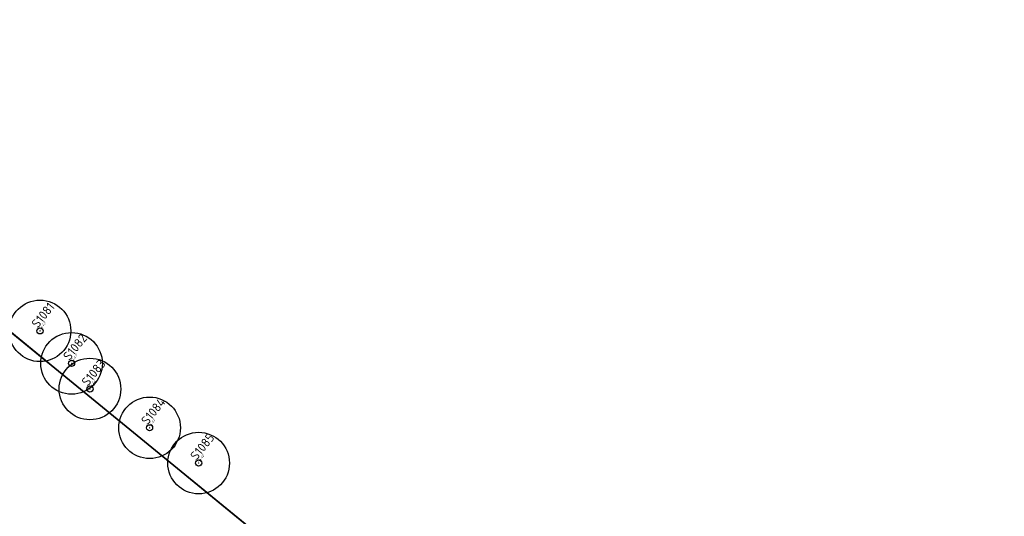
# Model space of a CAD drawing. Header units: metres. Extents: x 93008 to 98406, y 448779 to 454332.
# Tile 111 of 136: x 95690 to 95729, y 451802 to 451822. Entities that reach past the tile are written whole.
import ezdxf

# ---------------------------------------------------------------- set-up
doc = ezdxf.new("R2010")
doc.units = ezdxf.units.M
doc.header["$MEASUREMENT"] = 0
doc.header["$PDMODE"] = 3
doc.header["$PDSIZE"] = 0.25
doc.linetypes.add('XX-PROJECTGRENS', pattern=[18, 12, -3, 0, -3])
doc.layers.get('DefPoints').update_dxf_attribs({"color": 6})
for name, color, linetype, lineweight in [('B-ME-AL-SITUATIEMETING-S', 7, 'Continuous', 13), ('B-ME-GR-BOOM-S', 90, 'Continuous', 25), ('N-PV-KG-GRENS_BEHEER-G', 210, 'Continuous', 35), ('N-PV-KG-PROJECTGRENS-G', 7, 'XX-PROJECTGRENS', 35), ('N-PV-VH-VERHARDING-LICHT_OPEN-A', 8, 'Continuous', 35), ('X-XX-AL-MEETPUNT_DATA_HOOGTE-T', 3, 'Continuous', 13), ('X-XX-AL-MEETPUNT_DATA_PUNTNUMMER-T', 7, 'Continuous', 13), ('X-XX-AL-MEETPUNT_MARKER-S', 7, 'Continuous', 13)]:
    doc.layers.add(name, color=color, linetype=linetype, lineweight=lineweight)
doc.layers.add('B-RO-GR-BEPLANTING_CULTUUR_VASTE PLANTENVAK-V', color=7, linetype='Continuous', lineweight=18, true_color=0xa5a552)
doc.styles.add('NLCS-ISO', font='NLCS-ISO.ttf')

# ---------------------------------------------------------------- blocks, each defined once
blk = doc.blocks.new('*U269')
at = {"layer": 'B-ME-GR-BOOM-S'}
for radius in [1, 0.1]:
    blk.add_circle((0, 0), radius, dxfattribs=at)
blk = doc.blocks.new('SAL-MEETPUNT_MARKER-SO')
at = {"layer": 'DefPoints', "color": 0, "linetype": 'ByBlock', "lineweight": -2}
blk.add_point((0, 0), dxfattribs=at)
at = {"layer": 'X-XX-AL-MEETPUNT_MARKER-S'}
blk.add_circle((0, 0), 0.0815, dxfattribs=at)
at = {"layer": 'X-XX-AL-MEETPUNT_DATA_HOOGTE-T', "style": 'NLCS-ISO', "oblique": 30}
blk.add_attdef('HOOGTE', (0.08, 0), '', height=1, dxfattribs=at)
at = {"layer": 'X-XX-AL-MEETPUNT_DATA_PUNTNUMMER-T', "color": 1, "style": 'NLCS-ISO'}
blk.add_attdef('PUNTID', (0.08, 1.19), '', height=3.5, dxfattribs=at)

msp = doc.modelspace()

# ---------------------------------------------------------------- hatches: boundary and pattern name
at = {"layer": 'N-PV-VH-VERHARDING-LICHT_OPEN-A'}
h = msp.add_hatch(dxfattribs=at)
h.set_pattern_fill('ANSI37', color=256, scale=4, angle=-45)
h.set_pattern_definition([(321.057, (95605.26955, 451736.0074), (0.3142735, 0.3888858), []), (51.057, (95605.26955, 451736.0074), (-0.3888858, 0.3142735), [])])
edge = h.paths.add_edge_path()
edge.add_line((95691.572, 451766.063), (95661.916, 451790.028))
edge.add_arc((95648.088, 451772.917), 22, 51.057, 69.3958)
edge.add_arc((95653.015, 451786.022), 8, 69.3958, 100.6054)
edge.add_arc((95647.862, 451813.544), 20, 271.7157, 280.6054, ccw=False)
edge.add_arc((95648.386, 451796.051), 2.5, 159.3028, 271.7157, ccw=False)
edge.add_line((95646.047, 451796.935), (95646.39, 451797.842))
edge.add_line((95646.39, 451797.842), (95644.519, 451798.549))
edge.add_line((95644.519, 451798.549), (95644.201, 451797.708))
edge.add_arc((95642.798, 451798.238), 1.5, 232.5473, 339.3271, ccw=False)
edge.add_arc((95661.163, 451822.212), 31.7, 193.8231, 232.5473, ccw=False)
edge.add_arc((95604.649, 451808.307), 26.5, 13.8231, 36.5356)
edge.add_arc((95628.352, 451825.869), 3, 159.3028, 216.5356, ccw=False)
edge.add_line((95625.546, 451826.929), (95625.695, 451827.326))
edge.add_line((95625.695, 451827.326), (95623.824, 451828.032))
edge.add_line((95623.824, 451828.032), (95623.514, 451827.211))
edge.add_arc((95620.708, 451828.271), 3, 264.2597, 339.3028, ccw=False)
edge.add_arc((95616.607, 451787.477), 38, 84.2597, 124.5467)
edge.add_line((95595.058, 451818.776), (95596.192, 451817.129))
edge.add_arc((95616.607, 451787.477), 36, 83.8924, 124.5467, ccw=False)
edge.add_arc((95637.963, 451735.402), 89.601, 101.27998, 113.66794)
edge.add_arc((95606.827, 451806.44), 12.04, 113.6679, 192.6324)
edge.add_arc((95584.346, 451801.401), 11, -37.8099, 12.6324, ccw=False)
edge.add_arc((95589.481, 451797.416), 4.5, 264.6171, 322.1901, ccw=False)
edge.add_line((95589.059, 451792.936), (95588.738, 451792.967))
edge.add_line((95588.738, 451792.967), (95588.55, 451790.975))
edge.add_line((95588.55, 451790.975), (95590.973, 451790.747))
edge.add_arc((95590.786, 451788.756), 2, -13.5046, 84.6171, ccw=False)
edge.add_arc((95578.145, 451791.792), 15, 340.8771, 346.4954, ccw=False)
edge.add_arc((95578.145, 451791.792), 15, 316.9131, 340.8771, ccw=False)
edge.add_arc((95578.145, 451791.792), 15, 315.0279, 316.9131, ccw=False)
edge.add_arc((95590.878, 451779.074), 2.996, 135.0577, 218.4572)
edge.add_arc((95678.496, 451848.845), 115, 218.52879, 225.63906)
edge.add_arc((95594.594, 451763.051), 5, 32.1012, 45.6391, ccw=False)
edge.add_line((95598.83, 451765.708), (95600.119, 451763.654))
edge.add_arc((95589.954, 451757.277), 12, 11.6031, 32.1012, ccw=False)
edge.add_arc((95566.738, 451752.51), 35.7, -9.0664, 11.6031, ccw=False)
edge.add_arc((95599.029, 451747.357), 3, 258.9935, 350.9336, ccw=False)
edge.add_arc((95612.012, 451814.106), 71, 245.84893, 258.9935, ccw=False)
edge.add_arc((95584.19, 451752.058), 3, 174.5843, 245.8489, ccw=False)
edge.add_arc((95568.262, 451753.569), 13, 338.1935, 354.5843, ccw=False)
edge.add_arc((95589.685, 451745.006), 10.072, 158.2397, 182.2054)
edge.add_arc((95581.621, 451744.64), 2, 68.4868, 180.6187, ccw=False)
edge.add_arc((95539.082, 451636.721), 118, 60.00121, 68.48677, ccw=False)
edge.add_arc((95597.08, 451737.181), 2, -28.2319, 60.0012, ccw=False)
edge.add_arc((95586.507, 451742.858), 14, 310.4552, 331.7681, ccw=False)
edge.add_arc((95592.347, 451736.009), 5, 300.8575, 310.4552, ccw=False)
edge.add_line((95594.911, 451731.717), (95614.285, 451715.864))
edge.add_line((95614.285, 451715.864), (95616.007, 451717.968))
edge.add_arc((95618.329, 451716.068), 3, 43.6535, 140.7075, ccw=False)
edge.add_arc((95511.97, 451614.595), 150, 34.54278, 43.65347, ccw=False)
edge.add_arc((95633.467, 451698.231), 2.5, -58.7305, 34.5428, ccw=False)
edge.add_line((95634.764, 451696.094), (95639.828, 451699.169))
edge.add_arc((95641.352, 451701.151), 2.5, 221.9503, 232.4557, ccw=False)
edge.add_arc((95751.051, 451799.753), 150, 214.889, 221.95033, ccw=False)
edge.add_arc((95630.04, 451715.369), 2.473, 63.4946, 214.889, ccw=False)
edge.add_arc((95651.226, 451757.852), 45, 243.4946, 263.0936)
edge.add_arc((95646.416, 451718.142), 5, 263.0936, 321.057)
edge.add_line((95650.305, 451714.999), (95666.285, 451734.773))
edge.add_line((95666.285, 451734.773), (95664.251, 451736.417))
edge.add_line((95664.251, 451736.417), (95664.25, 451736.418))
edge.add_line((95664.25, 451736.418), (95648.542, 451716.982))
edge.add_line((95648.542, 451716.982), (95645.361, 451719.552))
edge.add_line((95645.361, 451719.552), (95645.506, 451719.731))
edge.add_line((95645.506, 451719.731), (95642.784, 451721.931))
edge.add_line((95642.784, 451721.931), (95642.639, 451721.752))
edge.add_line((95642.639, 451721.752), (95642.172, 451722.129))
edge.add_line((95642.172, 451722.129), (95642.317, 451722.308))
edge.add_line((95642.317, 451722.308), (95637.339, 451726.331))
edge.add_line((95637.339, 451726.331), (95637.195, 451726.152))
edge.add_line((95637.195, 451726.152), (95636.728, 451726.529))
edge.add_line((95636.728, 451726.529), (95636.872, 451726.708))
edge.add_line((95636.872, 451726.708), (95634.773, 451728.405))
edge.add_line((95634.773, 451728.405), (95634.628, 451728.226))
edge.add_line((95634.628, 451728.226), (95634.15, 451728.613))
edge.add_line((95634.15, 451728.613), (95628.109, 451721.138))
edge.add_line((95628.109, 451721.138), (95612.468, 451733.778))
edge.add_line((95612.468, 451733.778), (95610.686, 451731.574))
edge.add_line((95610.686, 451731.574), (95608.771, 451733.121))
edge.add_line((95608.771, 451733.121), (95608.897, 451733.277))
edge.add_line((95608.897, 451733.277), (95607.283, 451734.581))
edge.add_line((95607.283, 451734.581), (95607.157, 451734.426))
edge.add_line((95607.157, 451734.426), (95605.242, 451735.973))
edge.add_line((95605.242, 451735.973), (95612.162, 451744.537))
edge.add_line((95612.162, 451744.537), (95612.235, 451744.478))
edge.add_line((95612.235, 451744.478), (95613.382, 451745.898))
edge.add_line((95613.382, 451745.898), (95606.329, 451751.597))
edge.add_line((95606.329, 451751.597), (95606.665, 451752.014))
edge.add_line((95606.665, 451752.014), (95606.662, 451752.017))
edge.add_line((95606.662, 451752.017), (95607.862, 451753.502))
edge.add_line((95607.862, 451753.502), (95609.151, 451755.089))
edge.add_line((95609.151, 451755.089), (95609.851, 451754.524))
edge.add_line((95609.851, 451754.524), (95611.646, 451756.744))
edge.add_line((95611.646, 451756.744), (95610.946, 451757.31))
edge.add_line((95610.946, 451757.31), (95611.531, 451758.035))
edge.add_line((95611.531, 451758.035), (95611.741, 451757.865))
edge.add_line((95611.741, 451757.865), (95613.021, 451759.449))
edge.add_line((95613.021, 451759.449), (95612.811, 451759.618))
edge.add_line((95612.811, 451759.618), (95614.718, 451761.978))
edge.add_line((95614.718, 451761.978), (95611.086, 451764.913))
edge.add_line((95611.086, 451764.913), (95611.137, 451764.977))
edge.add_line((95611.137, 451764.977), (95611.032, 451765.062))
edge.add_line((95611.032, 451765.062), (95611.001, 451765.023))
edge.add_line((95611.001, 451765.023), (95610.9, 451765.105))
edge.add_line((95610.9, 451765.105), (95608.783, 451766.884))
edge.add_line((95608.783, 451766.884), (95608.749, 451766.843))
edge.add_line((95608.749, 451766.843), (95608.547, 451767.006))
edge.add_line((95608.547, 451767.006), (95606.473, 451768.751))
edge.add_line((95606.473, 451768.751), (95606.439, 451768.71))
edge.add_line((95606.439, 451768.71), (95606.237, 451768.873))
edge.add_line((95606.237, 451768.873), (95604.139, 451770.637))
edge.add_line((95604.139, 451770.637), (95604.106, 451770.595))
edge.add_line((95604.106, 451770.595), (95603.904, 451770.759))
edge.add_line((95603.904, 451770.759), (95601.806, 451772.522))
edge.add_line((95601.806, 451772.522), (95601.773, 451772.481))
edge.add_line((95601.773, 451772.481), (95601.571, 451772.644))
edge.add_line((95601.571, 451772.644), (95599.473, 451774.408))
edge.add_line((95599.473, 451774.408), (95599.439, 451774.367))
edge.add_line((95599.439, 451774.367), (95599.237, 451774.53))
edge.add_line((95599.237, 451774.53), (95597.139, 451776.293))
edge.add_line((95597.139, 451776.293), (95597.106, 451776.252))
edge.add_line((95597.106, 451776.252), (95596.904, 451776.416))
edge.add_line((95596.904, 451776.416), (95595.69, 451777.421))
edge.add_line((95595.69, 451777.421), (95596.656, 451778.616))
edge.add_line((95596.656, 451778.616), (95596.642, 451778.628))
edge.add_line((95596.642, 451778.628), (95596.805, 451778.83))
edge.add_line((95596.805, 451778.83), (95596.876, 451778.773))
edge.add_line((95596.876, 451778.773), (95598.599, 451780.904))
edge.add_line((95598.599, 451780.904), (95598.557, 451780.937))
edge.add_line((95598.557, 451780.937), (95598.721, 451781.139))
edge.add_line((95598.721, 451781.139), (95600.484, 451783.237))
edge.add_line((95600.484, 451783.237), (95600.443, 451783.27))
edge.add_line((95600.443, 451783.27), (95600.606, 451783.473))
edge.add_line((95600.606, 451783.473), (95600.581, 451783.493))
edge.add_line((95600.581, 451783.493), (95603.867, 451787.559))
edge.add_line((95603.867, 451787.559), (95599.2, 451791.33))
edge.add_line((95599.2, 451791.33), (95600.465, 451792.895))
edge.add_line((95600.465, 451792.895), (95600.654, 451793.077))
edge.add_line((95600.654, 451793.077), (95600.695, 451793.044))
edge.add_line((95600.695, 451793.044), (95602.417, 451795.175))
edge.add_line((95602.417, 451795.175), (95602.376, 451795.208))
edge.add_line((95602.376, 451795.208), (95602.54, 451795.411))
edge.add_line((95602.54, 451795.411), (95604.303, 451797.508))
edge.add_line((95604.303, 451797.508), (95604.262, 451797.542))
edge.add_line((95604.262, 451797.542), (95604.425, 451797.744))
edge.add_line((95604.425, 451797.744), (95606.189, 451799.842))
edge.add_line((95606.189, 451799.842), (95606.147, 451799.875))
edge.add_line((95606.147, 451799.875), (95606.311, 451800.077))
edge.add_line((95606.311, 451800.077), (95608.074, 451802.175))
edge.add_line((95608.074, 451802.175), (95608.033, 451802.208))
edge.add_line((95608.033, 451802.208), (95608.196, 451802.411))
edge.add_line((95608.196, 451802.411), (95609.96, 451804.508))
edge.add_line((95609.96, 451804.508), (95609.919, 451804.542))
edge.add_line((95609.919, 451804.542), (95610.082, 451804.744))
edge.add_line((95610.082, 451804.744), (95611.808, 451806.795))
edge.add_line((95611.808, 451806.795), (95611.767, 451806.828))
edge.add_line((95611.767, 451806.828), (95611.848, 451806.929))
edge.add_line((95611.848, 451806.929), (95611.935, 451807.027))
edge.add_line((95611.935, 451807.027), (95611.915, 451807.042))
edge.add_line((95611.915, 451807.042), (95613.713, 451809.267))
edge.add_line((95613.713, 451809.267), (95613.82, 451809.36))
edge.add_line((95613.82, 451809.36), (95613.801, 451809.376))
edge.add_line((95613.801, 451809.376), (95615.599, 451811.6))
edge.add_line((95615.599, 451811.6), (95615.706, 451811.693))
edge.add_line((95615.706, 451811.693), (95615.687, 451811.709))
edge.add_line((95615.687, 451811.709), (95616.714, 451812.981))
edge.add_line((95616.714, 451812.981), (95619.23, 451810.947))
edge.add_line((95619.23, 451810.947), (95620.331, 451810.019))
edge.add_line((95620.331, 451810.019), (95620.35, 451810.042))
edge.add_line((95620.35, 451810.042), (95620.397, 451810.005))
edge.add_line((95620.397, 451810.005), (95620.405, 451810.015))
edge.add_line((95620.405, 451810.015), (95624.874, 451806.404))
edge.add_line((95624.874, 451806.404), (95625.255, 451806.876))
edge.add_line((95625.255, 451806.876), (95631.069, 451802.178))
edge.add_line((95631.069, 451802.178), (95630.707, 451801.73))
edge.add_line((95630.707, 451801.73), (95633.196, 451799.719))
edge.add_line((95633.196, 451799.719), (95633.558, 451800.166))
edge.add_line((95633.558, 451800.166), (95633.947, 451799.852))
edge.add_line((95633.947, 451799.852), (95633.525, 451799.331))
edge.add_line((95633.525, 451799.331), (95634.894, 451798.224))
edge.add_line((95634.894, 451798.224), (95635.316, 451798.746))
edge.add_line((95635.316, 451798.746), (95635.705, 451798.432))
edge.add_line((95635.705, 451798.432), (95635.323, 451797.96))
edge.add_line((95635.323, 451797.96), (95638.951, 451795.027))
edge.add_line((95638.951, 451795.027), (95639.38, 451795.558))
edge.add_line((95639.38, 451795.558), (95644.57, 451791.364))
edge.add_line((95644.57, 451791.364), (95644.202, 451790.908))
edge.add_line((95644.202, 451790.908), (95645.331, 451789.995))
edge.add_line((95645.331, 451789.995), (95645.352, 451790.021))
edge.add_line((95645.352, 451790.021), (95653.13, 451783.736))
edge.add_line((95653.13, 451783.736), (95654.336, 451782.719))
edge.add_line((95654.336, 451782.719), (95655.58, 451784.259))
edge.add_line((95655.58, 451784.259), (95656.901, 451785.84))
edge.add_line((95656.901, 451785.84), (95656.875, 451785.861))
edge.add_line((95656.875, 451785.861), (95658.507, 451787.876))
edge.add_line((95658.507, 451787.876), (95662.878, 451784.343))
edge.add_line((95662.878, 451784.343), (95663.721, 451783.62))
edge.add_line((95663.721, 451783.62), (95663.741, 451783.646))
edge.add_line((95663.741, 451783.646), (95687.162, 451764.718))
edge.add_line((95687.162, 451764.718), (95682.814, 451759.338))
edge.add_line((95682.814, 451759.338), (95681.903, 451758.262))
edge.add_line((95681.903, 451758.262), (95681.928, 451758.241))
edge.add_line((95681.928, 451758.241), (95679.017, 451754.638))
edge.add_line((95679.017, 451754.638), (95681.029, 451753.017))
edge.add_line((95681.029, 451753.017), (95691.572, 451766.063))

# ---------------------------------------------------------------- linework, layer by layer
at = {"layer": 'B-RO-GR-BEPLANTING_CULTUUR_VASTE PLANTENVAK-V', "flags": 128}
msp.add_lwpolyline([(95707.483, 451795.085), (95631, 451857.69), (95626.788, 451852.429), (95703.134, 451789.649)], close=True, dxfattribs=at)
at = {"layer": 'N-PV-KG-GRENS_BEHEER-G', "flags": 128}
msp.add_lwpolyline([(95650.423, 451681.125), (95728.569, 451777.825), (95615.528, 451870.355)], dxfattribs=at)
at = {"layer": 'N-PV-KG-PROJECTGRENS-G', "flags": 128}
msp.add_lwpolyline([(95528.768, 451789.035), (95522.238, 451794.378), (95519.076, 451790.505), (95511.297, 451796.838), (95505.914, 451790.259), (95504.476, 451788.501), (95510.917, 451783.044), (95511.409, 451782.628), (95519.184, 451776.26), (95521.356, 451774.481), (95528.374, 451768.999), (95531.72, 451773.088), (95646.308, 451679.324), (95647.253, 451677.203), (95728.569, 451777.825), (95615.528, 451870.355), (95605.389, 451857.78), (95563.981, 451806.839), (95553.526, 451793.977), (95548.073, 451787.229), (95539.514, 451794.232), (95538.164, 451792.582), (95534.233, 451795.676), (95528.768, 451789.035)], close=True, dxfattribs=at)

# ---------------------------------------------------------------- block references
at = {"layer": 'B-ME-AL-SITUATIEMETING-S'}
ref = msp.add_blockref('SAL-MEETPUNT_MARKER-SO', (95691.02, 451809.54), dxfattribs=dict(at, xscale=0.1, yscale=0.1, zscale=0.1, rotation=50.92034000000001))
ref.add_attrib('PUNTID', 'S1081', (95690.933, 451809.621), dxfattribs={"layer": 'X-XX-AL-MEETPUNT_DATA_PUNTNUMMER-T', "color": 1, "height": 0.35, "rotation": 50.9203, "style": 'NLCS-ISO'})
ref.add_attrib('HOOGTE', '-4.43', (95691.025, 451809.546), dxfattribs={"layer": 'X-XX-AL-MEETPUNT_DATA_HOOGTE-T', "height": 0.1, "rotation": 50.9203, "style": 'NLCS-ISO', "oblique": 30})
ref = msp.add_blockref('SAL-MEETPUNT_MARKER-SO', (95692.249, 451808.272), dxfattribs=dict(at, xscale=0.1, yscale=0.1, zscale=0.1, rotation=50.92034000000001))
ref.add_attrib('PUNTID', 'S1082', (95692.162, 451808.353), dxfattribs={"layer": 'X-XX-AL-MEETPUNT_DATA_PUNTNUMMER-T', "color": 1, "height": 0.35, "rotation": 50.9203, "style": 'NLCS-ISO'})
ref.add_attrib('HOOGTE', '-4.47', (95692.254, 451808.278), dxfattribs={"layer": 'X-XX-AL-MEETPUNT_DATA_HOOGTE-T', "height": 0.1, "rotation": 50.9203, "style": 'NLCS-ISO', "oblique": 30})
ref = msp.add_blockref('SAL-MEETPUNT_MARKER-SO', (95692.967, 451807.274), dxfattribs=dict(at, xscale=0.1, yscale=0.1, zscale=0.1, rotation=50.92034000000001))
ref.add_attrib('PUNTID', 'S1083', (95692.88, 451807.355), dxfattribs={"layer": 'X-XX-AL-MEETPUNT_DATA_PUNTNUMMER-T', "color": 1, "height": 0.35, "rotation": 50.9203, "style": 'NLCS-ISO'})
ref.add_attrib('HOOGTE', '-4.44', (95692.972, 451807.28), dxfattribs={"layer": 'X-XX-AL-MEETPUNT_DATA_HOOGTE-T', "height": 0.1, "rotation": 50.9203, "style": 'NLCS-ISO', "oblique": 30})
ref = msp.add_blockref('SAL-MEETPUNT_MARKER-SO', (95695.287, 451805.761), dxfattribs=dict(at, xscale=0.1, yscale=0.1, zscale=0.1, rotation=50.92034000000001))
ref.add_attrib('PUNTID', 'S1084', (95695.2, 451805.842), dxfattribs={"layer": 'X-XX-AL-MEETPUNT_DATA_PUNTNUMMER-T', "color": 1, "height": 0.35, "rotation": 50.9203, "style": 'NLCS-ISO'})
ref.add_attrib('HOOGTE', '-4.44', (95695.292, 451805.767), dxfattribs={"layer": 'X-XX-AL-MEETPUNT_DATA_HOOGTE-T', "height": 0.1, "rotation": 50.9203, "style": 'NLCS-ISO', "oblique": 30})
ref = msp.add_blockref('SAL-MEETPUNT_MARKER-SO', (95697.198, 451804.387), dxfattribs=dict(at, xscale=0.1, yscale=0.1, zscale=0.1, rotation=50.92034000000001))
ref.add_attrib('PUNTID', 'S1085', (95697.111, 451804.468), dxfattribs={"layer": 'X-XX-AL-MEETPUNT_DATA_PUNTNUMMER-T', "color": 1, "height": 0.35, "rotation": 50.9203, "style": 'NLCS-ISO'})
ref.add_attrib('HOOGTE', '-4.46', (95697.203, 451804.393), dxfattribs={"layer": 'X-XX-AL-MEETPUNT_DATA_HOOGTE-T', "height": 0.1, "rotation": 50.9203, "style": 'NLCS-ISO', "oblique": 30})
at = {"layer": 'B-ME-GR-BOOM-S', "xscale": 1.2, "yscale": 1.2, "zscale": 1.2}
for p in [(95691.02, 451809.54), (95692.249, 451808.272), (95692.967, 451807.274), (95695.287, 451805.761), (95697.198, 451804.387)]:
    msp.add_blockref('*U269', p, dxfattribs=at)

doc.saveas('drawing.dxf')
